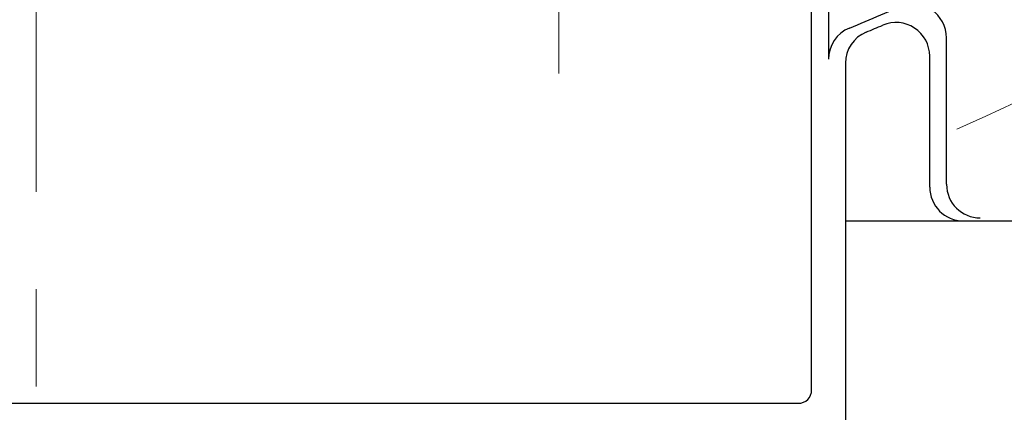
# Model space of a CAD drawing. Header units: millimetres. Extents: x 0 to 1076, y 0 to 742.
# Tile 35 of 125: x 150 to 179, y 417 to 428. Entities that reach past the tile are written whole.
import ezdxf

# ---------------------------------------------------------------- set-up
doc = ezdxf.new("R2010")
doc.units = ezdxf.units.MM
doc.header["$LTSCALE"] = 0.454724
doc.linetypes.add('CENTER', pattern=[50.8, 31.75, -6.35, 6.35, -6.35])
doc.layers.add('NoLayerName_001', color=7, linetype='Continuous')

msp = doc.modelspace()

# ---------------------------------------------------------------- linework, layer by layer
at = {"layer": 'NoLayerName_001', "color": 4, "linetype": 'CENTER', "lineweight": 13}
for p, q in [((150, 484), (150, 356.25)), ((165.5, 426.875), (165.5, 446.875))]:
    msp.add_line(p, q, dxfattribs=at)
at = {"layer": 'NoLayerName_001', "color": 7, "linetype": 'Continuous', "lineweight": 25}
for p, q in [((173, 417.4909), (173, 432.9564)), ((173.5, 430.9867), (173.5, 427.2941)), ((177, 423.5873), (177, 427.9265)), ((174, 427.1751), (174, 416.4)), ((176.5, 423.5), (176.5, 427.3848)), ((174, 422.5), (191.306, 422.5)), ((127.5, 417.0909), (172.6, 417.0909))]:
    msp.add_line(p, q, dxfattribs=at)
at = {"layer": 'NoLayerName_001', "color": 4, "linetype": 'CENTER', "lineweight": 13}
msp.add_arc((150, 487.5), 68, 293.677408, 306.322598, dxfattribs=at)
at = {"layer": 'NoLayerName_001', "color": 7, "linetype": 'Continuous', "lineweight": 25}
for centre, radius, start, end in [((150, 487.5), 64, 292.143221, 293.945442), ((176, 427.9265), 1, 0, 113.57818), ((175.5, 427.3848), 1, 0, 112.98595), ((174.5, 427.2941), 1, 112.14322, 180), ((175, 427.1751), 1, 112.51023, 180), ((150, 487.5), 64.3, 292.510231, 292.985948), ((177.5, 423.5), 1, 180, 270), ((178, 423.5873), 1, 180, 270), ((172.6, 417.4909), 0.4, 270, 0)]:
    msp.add_arc(centre, radius, start, end, dxfattribs=at)

doc.saveas('drawing.dxf')
